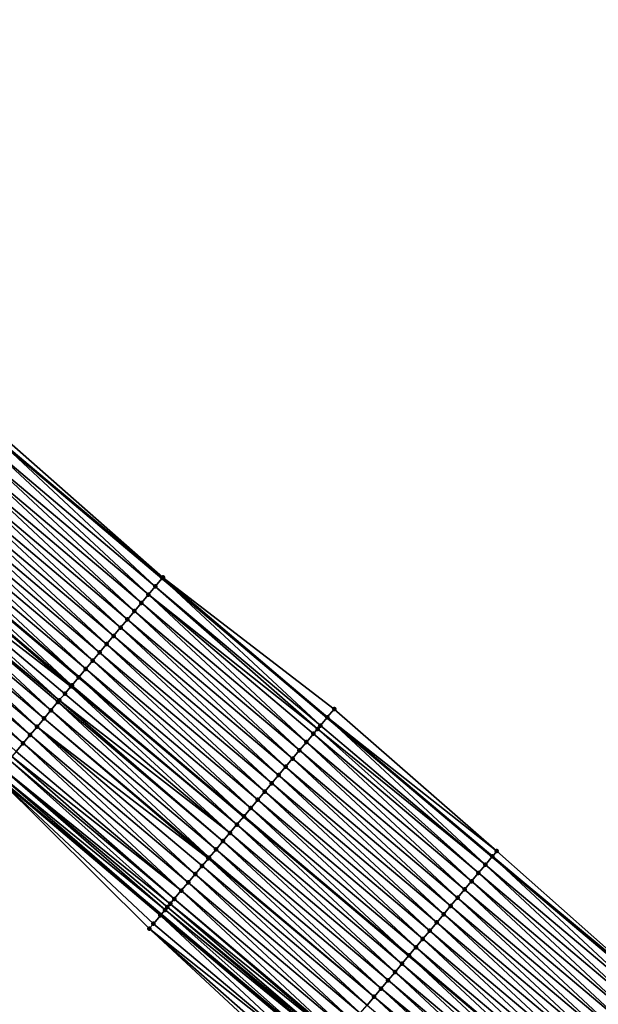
# Model space of a CAD drawing. Header units: feet. Extents: x 2017353 to 2024169, y 808050 to 818690.
# Tile 120 of 256: x 2017417 to 2017470, y 818548 to 818640. Entities that reach past the tile are written whole.
import ezdxf

# ---------------------------------------------------------------- set-up
doc = ezdxf.new("R2010")
doc.units = ezdxf.units.FT
doc.header["$MEASUREMENT"] = 0
for name, color, linetype, lineweight in [('EP_Travel Lane', 172, 'Continuous', 53), ('SB-Road Shots', 141, 'Continuous', 100), ('SB-Road X-Section', 40, 'Continuous', 13), ('STRIPING', 60, 'Continuous', 53)]:
    doc.layers.add(name, color=color, linetype=linetype, lineweight=lineweight)
doc.layers.add('I-77-MM15-17_SB-Surface-BORDER', color=7, linetype='Continuous')
doc.layers.add('I-77-MM15-17_SB-Surface-TIN', color=7, linetype='Continuous')

msp = doc.modelspace()

# ---------------------------------------------------------------- linework, layer by layer
at = {"layer": 'EP_Travel Lane'}
for points in [[(2017368.322989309, 818639.5371778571, 278.397272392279), (2017383.832366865, 818626.470221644, 278.2098004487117), (2017399.126980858, 818613.5842079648, 278.0464606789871), (2017414.421636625, 818600.69815909, 277.8916583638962), (2017429.716187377, 818587.8121986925, 277.7154096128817), (2017445.010957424, 818574.9260535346, 277.5839337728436), (2017460.305954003, 818562.0397175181, 277.4987336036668), (2017475.600915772, 818549.1534108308, 277.4063981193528), (2017490.895856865, 818536.2671215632, 277.3098552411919), (2017506.190878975, 818523.3807640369, 277.2298509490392), (2017521.484572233, 818510.498934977, 277.1277737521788), (2017536.782205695, 818497.6161731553, 276.9957189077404), (2017552.079970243, 818484.7333009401, 276.8856065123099), (2017567.377594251, 818471.8505470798, 276.7519686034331), (2017582.675031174, 818458.9679507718, 276.5870023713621), (2017597.972434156, 818446.085383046, 276.4163612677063), (2017613.269860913, 818433.2027952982, 276.249692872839), (2017628.567186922, 818420.3202923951, 276.0661536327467), (2017643.864532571, 818407.4377729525, 275.885903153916), (2017659.161856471, 818394.5552718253, 275.702010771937)], [(2017352.742519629, 818621.0491651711, 277.9247103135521), (2017368.288001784, 818608.0275514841, 277.6899354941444), (2017383.619511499, 818595.1851709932, 277.5421120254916), (2017398.950780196, 818582.3429923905, 277.3451886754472), (2017414.282211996, 818569.500677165, 277.1814914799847), (2017429.613933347, 818556.6581193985, 277.0767771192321), (2017444.945831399, 818543.8154136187, 277.008041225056), (2017460.277653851, 818530.9727711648, 276.9239253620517), (2017475.609462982, 818518.1301398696, 276.8370858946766), (2017490.941310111, 818505.2874767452, 276.757989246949), (2017506.254729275, 818492.4197630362, 276.6737494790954), (2017521.55248766, 818479.5368960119, 276.5626135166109), (2017536.850122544, 818466.6541329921, 276.4308028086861), (2017552.147716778, 818453.7714042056, 276.292179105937), (2017567.445116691, 818440.8888390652, 276.1210154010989), (2017582.742439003, 818428.0063392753, 275.9368511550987), (2017598.039826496, 818415.1237845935, 275.7636078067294), (2017613.33718564, 818402.2412537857, 275.5856172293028), (2017628.634668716, 818389.3586186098, 275.4283796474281), (2017643.932074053, 818376.476048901, 275.2581242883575), (2017659.216473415, 818363.5659910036, 275.0733244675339)]]:
    msp.add_polyline3d(points, dxfattribs=at)
at = {"layer": 'I-77-MM15-17_SB-Surface-BORDER', "color": 3, "linetype": 'Continuous', "lineweight": -3}
for points in [[(2017414.762768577, 818601.1029483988, 277.8978323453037), (2017429.783852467, 818587.8924814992, 277.7175410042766), (2017445.66270554, 818575.6994694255, 277.5909499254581), (2017460.727329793, 818562.5397637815, 277.5024247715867), (2017475.698770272, 818549.2695307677, 277.4076484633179)], [(2017443.199985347, 818541.744434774, 276.9107374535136), (2017428.523217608, 818555.3642947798, 277.0142241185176), (2017414.259561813, 818569.4738075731, 277.1803513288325)]]:
    msp.add_polyline3d(points, dxfattribs=at)
at = {"layer": 'I-77-MM15-17_SB-Surface-TIN', "color": 128, "linetype": 'Continuous', "lineweight": -3}
for points in [[(2017429.082412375, 818587.0602544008, 277.6941702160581), (2017414.421636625, 818600.69815909, 277.8916583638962), (2017413.788555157, 818599.9470389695, 277.8703088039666)], [(2017414.433023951, 818600.7116695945, 277.8920423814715), (2017414.421636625, 818600.69815909, 277.8916583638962), (2017429.716187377, 818587.8121986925, 277.7154096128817)], [(2017429.082412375, 818587.0602544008, 277.6941702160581), (2017429.716187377, 818587.8121986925, 277.7154096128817), (2017414.421636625, 818600.69815909, 277.8916583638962)], [(2017429.783852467, 818587.8924814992, 277.7175410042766), (2017414.762768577, 818601.1029483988, 277.8978323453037), (2017414.433023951, 818600.7116695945, 277.8920423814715)], [(2017429.726880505, 818587.8248855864, 277.7157679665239), (2017414.433023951, 818600.7116695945, 277.8920423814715), (2017429.716187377, 818587.8121986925, 277.7154096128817)], [(2017429.726880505, 818587.8248855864, 277.7157679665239), (2017429.783852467, 818587.8924814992, 277.7175410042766), (2017414.433023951, 818600.7116695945, 277.8920423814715)], [(2017428.437931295, 818586.2956341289, 277.6699276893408), (2017413.788555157, 818599.9470389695, 277.8703088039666), (2017413.144067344, 818599.1824243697, 277.8446916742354)], [(2017428.437931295, 818586.2956341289, 277.6699276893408), (2017429.082412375, 818587.0602544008, 277.6941702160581), (2017413.788555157, 818599.9470389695, 277.8703088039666)], [(2017427.793441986, 818585.5310207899, 277.6440050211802), (2017413.144067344, 818599.1824243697, 277.8446916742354), (2017412.499580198, 818598.4178092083, 277.81921069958)], [(2017427.793441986, 818585.5310207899, 277.6440050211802), (2017428.437931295, 818586.2956341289, 277.6699276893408), (2017413.144067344, 818599.1824243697, 277.8446916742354)], [(2017427.148951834, 818584.7664081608, 277.6179103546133), (2017412.499580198, 818598.4178092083, 277.81921069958), (2017411.855095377, 818597.6531920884, 277.7942043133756)], [(2017427.148951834, 818584.7664081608, 277.6179103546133), (2017427.793441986, 818585.5310207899, 277.6440050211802), (2017412.499580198, 818598.4178092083, 277.81921069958)], [(2017425.859975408, 818583.2371796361, 277.5665126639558), (2017411.21061581, 818596.8885705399, 277.7702711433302), (2017410.56613888, 818596.1239467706, 277.7468761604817)], [(2017426.504460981, 818584.001796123, 277.5916724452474), (2017411.855095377, 818597.6531920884, 277.7942043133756), (2017411.21061581, 818596.8885705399, 277.7702711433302)], [(2017425.859975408, 818583.2371796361, 277.5665126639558), (2017426.504460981, 818584.001796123, 277.5916724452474), (2017411.21061581, 818596.8885705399, 277.7702711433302)], [(2017426.504460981, 818584.001796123, 277.5916724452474), (2017427.148951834, 818584.7664081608, 277.6179103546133), (2017411.855095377, 818597.6531920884, 277.7942043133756)], [(2017425.215485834, 818582.4725665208, 277.540535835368), (2017410.56613888, 818596.1239467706, 277.7468761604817), (2017409.921658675, 818595.3593257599, 277.7228126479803)], [(2017425.215485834, 818582.4725665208, 277.540535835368), (2017425.859975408, 818583.2371796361, 277.5665126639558), (2017410.56613888, 818596.1239467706, 277.7468761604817)], [(2017424.570986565, 818581.7079615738, 277.5125795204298), (2017409.921658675, 818595.3593257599, 277.7228126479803), (2017409.277165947, 818594.5947153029, 277.696191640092)], [(2017424.570986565, 818581.7079615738, 277.5125795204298), (2017425.215485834, 818582.4725665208, 277.540535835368), (2017409.921658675, 818595.3593257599, 277.7228126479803)], [(2017423.926478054, 818580.9433644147, 277.4827359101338), (2017409.277165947, 818594.5947153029, 277.696191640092), (2017408.632663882, 818593.830112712, 277.6676643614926)], [(2017423.926478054, 818580.9433644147, 277.4827359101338), (2017424.570986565, 818581.7079615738, 277.5125795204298), (2017409.277165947, 818594.5947153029, 277.696191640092)], [(2017423.281957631, 818580.1787772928, 277.4504599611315), (2017408.632663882, 818593.830112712, 277.6676643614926), (2017407.988159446, 818593.0655121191, 277.6386528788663)], [(2017423.281957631, 818580.1787772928, 277.4504599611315), (2017423.926478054, 818580.9433644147, 277.4827359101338), (2017408.632663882, 818593.830112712, 277.6676643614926)], [(2017421.992938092, 818578.6495850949, 277.3902589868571), (2017407.343661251, 818592.3009062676, 277.6109158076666), (2017406.69919413, 818591.5362742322, 277.5895239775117)], [(2017422.637435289, 818579.4141917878, 277.4177921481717), (2017407.988159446, 818593.0655121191, 277.6386528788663), (2017407.343661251, 818592.3009062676, 277.6109158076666)], [(2017421.992938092, 818578.6495850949, 277.3902589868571), (2017422.637435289, 818579.4141917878, 277.4177921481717), (2017407.343661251, 818592.3009062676, 277.6109158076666)], [(2017422.637435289, 818579.4141917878, 277.4177921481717), (2017423.281957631, 818580.1787772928, 277.4504599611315), (2017407.988159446, 818593.0655121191, 277.6386528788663)], [(2017421.348457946, 818577.884964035, 277.3662074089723), (2017406.68679014, 818591.5215571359, 277.58914285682), (2017406.054734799, 818590.7716356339, 277.5697225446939)], [(2017406.69919413, 818591.5362742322, 277.5895239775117), (2017406.68679014, 818591.5215571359, 277.58914285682), (2017421.98121963, 818578.635682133, 277.3898216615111)], [(2017421.348457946, 818577.884964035, 277.3662074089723), (2017421.98121963, 818578.635682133, 277.3898216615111), (2017406.68679014, 818591.5215571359, 277.58914285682)], [(2017421.992938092, 818578.6495850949, 277.3902589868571), (2017406.69919413, 818591.5362742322, 277.5895239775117), (2017421.98121963, 818578.635682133, 277.3898216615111)], [(2017421.268925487, 818577.7906037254, 277.3634192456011), (2017406.054734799, 818590.7716356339, 277.5697225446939), (2017405.410268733, 818590.0070027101, 277.5485460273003)], [(2017421.268925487, 818577.7906037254, 277.3634192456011), (2017421.348457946, 818577.884964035, 277.3662074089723), (2017406.054734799, 818590.7716356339, 277.5697225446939)], [(2017420.188014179, 818576.5081223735, 277.3302961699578), (2017405.410268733, 818590.0070027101, 277.5485460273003), (2017404.76581519, 818589.2423592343, 277.5299266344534)], [(2017420.188014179, 818576.5081223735, 277.3302961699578), (2017420.703989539, 818577.1203330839, 277.3445527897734), (2017405.410268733, 818590.0070027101, 277.5485460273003)], [(2017420.703989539, 818577.1203330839, 277.3445527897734), (2017421.268925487, 818577.7906037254, 277.3634192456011), (2017405.410268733, 818590.0070027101, 277.5485460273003)], [(2017419.415118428, 818575.5910158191, 277.314659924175), (2017404.76581519, 818589.2423592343, 277.5299266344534), (2017404.121386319, 818588.4776949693, 277.5163451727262)], [(2017419.415118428, 818575.5910158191, 277.314659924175), (2017420.059543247, 818576.3556834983, 277.3274140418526), (2017404.76581519, 818589.2423592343, 277.5299266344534)], [(2017420.059543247, 818576.3556834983, 277.3274140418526), (2017420.188014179, 818576.5081223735, 277.3302961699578), (2017404.76581519, 818589.2423592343, 277.5299266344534)], [(2017418.126273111, 818574.0616768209, 277.2900338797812), (2017403.476963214, 818587.7130258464, 277.503940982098), (2017402.83251832, 818586.9483750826, 277.4870876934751)], [(2017418.77070023, 818574.8263425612, 277.3032578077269), (2017404.121386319, 818588.4776949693, 277.5163451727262), (2017403.476963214, 818587.7130258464, 277.503940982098)], [(2017418.126273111, 818574.0616768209, 277.2900338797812), (2017418.77070023, 818574.8263425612, 277.3032578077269), (2017403.476963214, 818587.7130258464, 277.503940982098)], [(2017418.77070023, 818574.8263425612, 277.3032578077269), (2017419.415118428, 818575.5910158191, 277.314659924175), (2017404.121386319, 818588.4776949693, 277.5163451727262)], [(2017444.376487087, 818574.1732865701, 277.5624389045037), (2017429.716187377, 818587.8121986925, 277.7154096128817), (2017429.082412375, 818587.0602544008, 277.6941702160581)], [(2017429.726880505, 818587.8248855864, 277.7157679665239), (2017429.716187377, 818587.8121986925, 277.7154096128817), (2017445.010957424, 818574.9260535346, 277.5839337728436)], [(2017444.376487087, 818574.1732865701, 277.5624389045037), (2017445.010957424, 818574.9260535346, 277.5839337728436), (2017429.716187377, 818587.8121986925, 277.7154096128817)], [(2017445.020956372, 818574.9379167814, 277.5842725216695), (2017429.783852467, 818587.8924814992, 277.7175410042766), (2017429.726880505, 818587.8248855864, 277.7157679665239)], [(2017445.020956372, 818574.9379167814, 277.5842725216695), (2017429.726880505, 818587.8248855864, 277.7157679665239), (2017445.010957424, 818574.9260535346, 277.5839337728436)], [(2017445.020956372, 818574.9379167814, 277.5842725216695), (2017445.66270554, 818575.6994694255, 277.5909499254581), (2017429.783852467, 818587.8924814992, 277.7175410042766)], [(2017417.481833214, 818573.2970218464, 277.2742009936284), (2017402.83251832, 818586.9483750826, 277.4870876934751), (2017402.188048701, 818586.183745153, 277.4651855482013)], [(2017417.481833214, 818573.2970218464, 277.2742009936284), (2017418.126273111, 818574.0616768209, 277.2900338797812), (2017402.83251832, 818586.9483750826, 277.4870876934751)], [(2017444.112109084, 818573.8596474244, 277.5502641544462), (2017429.082412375, 818587.0602544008, 277.6941702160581), (2017428.437931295, 818586.2956341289, 277.6699276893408)], [(2017444.112109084, 818573.8596474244, 277.5502641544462), (2017444.376487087, 818574.1732865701, 277.5624389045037), (2017429.082412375, 818587.0602544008, 277.6941702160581)], [(2017416.837383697, 818572.532374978, 277.2564037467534), (2017402.188048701, 818586.183745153, 277.4651855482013), (2017401.543582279, 818585.4191125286, 277.4439364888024)], [(2017416.837383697, 818572.532374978, 277.2564037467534), (2017417.481833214, 818573.2970218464, 277.2742009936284), (2017402.188048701, 818586.183745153, 277.4651855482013)], [(2017443.087483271, 818572.6440811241, 277.5054489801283), (2017428.437931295, 818586.2956341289, 277.6699276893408), (2017427.793441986, 818585.5310207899, 277.6440050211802)], [(2017443.087483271, 818572.6440811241, 277.5054489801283), (2017443.731979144, 818573.4086889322, 277.5327116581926), (2017428.437931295, 818586.2956341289, 277.6699276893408)], [(2017443.731979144, 818573.4086889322, 277.5327116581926), (2017444.112109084, 818573.8596474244, 277.5502641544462), (2017428.437931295, 818586.2956341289, 277.6699276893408)], [(2017416.192941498, 818571.7677219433, 277.2401008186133), (2017416.837383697, 818572.532374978, 277.2564037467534), (2017401.543582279, 818585.4191125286, 277.4439364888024)], [(2017442.443003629, 818571.8794596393, 277.4815006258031), (2017427.793441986, 818585.5310207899, 277.6440050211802), (2017427.148951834, 818584.7664081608, 277.6179103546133)], [(2017442.443003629, 818571.8794596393, 277.4815006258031), (2017443.087483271, 818572.6440811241, 277.5054489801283), (2017427.793441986, 818585.5310207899, 277.6440050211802)], [(2017441.154057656, 818570.3502054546, 277.4363217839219), (2017426.504460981, 818584.001796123, 277.5916724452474), (2017425.859975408, 818583.2371796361, 277.5665126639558)], [(2017441.798534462, 818571.1148293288, 277.4596910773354), (2017427.148951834, 818584.7664081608, 277.6179103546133), (2017426.504460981, 818584.001796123, 277.5916724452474)], [(2017441.154057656, 818570.3502054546, 277.4363217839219), (2017441.798534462, 818571.1148293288, 277.4596910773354), (2017426.504460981, 818584.001796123, 277.5916724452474)], [(2017441.798534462, 818571.1148293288, 277.4596910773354), (2017442.443003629, 818571.8794596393, 277.4815006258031), (2017427.148951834, 818584.7664081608, 277.6179103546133)], [(2017440.50957594, 818569.5855857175, 277.4119499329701), (2017425.859975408, 818583.2371796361, 277.5665126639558), (2017425.215485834, 818582.4725665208, 277.540535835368)], [(2017440.50957594, 818569.5855857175, 277.4119499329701), (2017441.154057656, 818570.3502054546, 277.4363217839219), (2017425.859975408, 818583.2371796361, 277.5665126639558)], [(2017439.865095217, 818568.8209651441, 277.3877807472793), (2017425.215485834, 818582.4725665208, 277.540535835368), (2017424.570986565, 818581.7079615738, 277.5125795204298)], [(2017439.865095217, 818568.8209651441, 277.3877807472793), (2017440.50957594, 818569.5855857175, 277.4119499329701), (2017425.215485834, 818582.4725665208, 277.540535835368)], [(2017439.220610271, 818568.0563481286, 277.3627493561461), (2017424.570986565, 818581.7079615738, 277.5125795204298), (2017423.926478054, 818580.9433644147, 277.4827359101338)], [(2017439.220610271, 818568.0563481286, 277.3627493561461), (2017439.865095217, 818568.8209651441, 277.3877807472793), (2017424.570986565, 818581.7079615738, 277.5125795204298)], [(2017438.576121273, 818567.2917345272, 277.3368905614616), (2017423.926478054, 818580.9433644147, 277.4827359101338), (2017423.281957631, 818580.1787772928, 277.4504599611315)], [(2017438.576121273, 818567.2917345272, 277.3368905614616), (2017439.220610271, 818568.0563481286, 277.3627493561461), (2017423.926478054, 818580.9433644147, 277.4827359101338)], [(2017437.931643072, 818566.5271118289, 277.3132362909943), (2017423.281957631, 818580.1787772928, 277.4504599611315), (2017422.637435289, 818579.4141917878, 277.4177921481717)], [(2017437.931643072, 818566.5271118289, 277.3132362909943), (2017438.576121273, 818567.2917345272, 277.3368905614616), (2017423.281957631, 818580.1787772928, 277.4504599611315)], [(2017436.642708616, 818564.9978479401, 277.2704091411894), (2017421.98121963, 818578.635682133, 277.3898216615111), (2017421.348457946, 818577.884964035, 277.3662074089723)], [(2017421.992938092, 818578.6495850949, 277.3902589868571), (2017421.98121963, 818578.635682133, 277.3898216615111), (2017437.276144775, 818565.7493895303, 277.2917054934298)], [(2017436.642708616, 818564.9978479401, 277.2704091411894), (2017437.276144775, 818565.7493895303, 277.2917054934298), (2017421.98121963, 818578.635682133, 277.3898216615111)], [(2017437.287177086, 818565.7624788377, 277.2920764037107), (2017422.637435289, 818579.4141917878, 277.4177921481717), (2017421.992938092, 818578.6495850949, 277.3902589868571)], [(2017437.287177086, 818565.7624788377, 277.2920764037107), (2017421.992938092, 818578.6495850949, 277.3902589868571), (2017437.276144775, 818565.7493895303, 277.2917054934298)], [(2017437.287177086, 818565.7624788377, 277.2920764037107), (2017437.931643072, 818566.5271118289, 277.3132362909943), (2017422.637435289, 818579.4141917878, 277.4177921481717)], [(2017435.998242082, 818564.2332154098, 277.249137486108), (2017421.268925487, 818577.7906037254, 277.3634192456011), (2017420.703989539, 818577.1203330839, 277.3445527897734)], [(2017436.642708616, 818564.9978479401, 277.2704091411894), (2017421.348457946, 818577.884964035, 277.3662074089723), (2017421.268925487, 818577.7906037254, 277.3634192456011)], [(2017435.998242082, 818564.2332154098, 277.249137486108), (2017436.642708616, 818564.9978479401, 277.2704091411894), (2017421.268925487, 818577.7906037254, 277.3634192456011)], [(2017435.998242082, 818564.2332154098, 277.249137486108), (2017420.703989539, 818577.1203330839, 277.3445527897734), (2017420.188014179, 818576.5081223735, 277.3302961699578)], [(2017434.709357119, 818562.7039098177, 277.2164164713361), (2017420.059543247, 818576.3556834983, 277.3274140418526), (2017419.415118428, 818575.5910158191, 277.314659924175)], [(2017435.353788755, 818563.4685717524, 277.230562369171), (2017420.188014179, 818576.5081223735, 277.3302961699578), (2017420.059543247, 818576.3556834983, 277.3274140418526)], [(2017434.709357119, 818562.7039098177, 277.2164164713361), (2017435.353788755, 818563.4685717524, 277.230562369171), (2017420.059543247, 818576.3556834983, 277.3274140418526)], [(2017435.353788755, 818563.4685717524, 277.230562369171), (2017435.998242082, 818564.2332154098, 277.249137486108), (2017420.188014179, 818576.5081223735, 277.3302961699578)], [(2017434.064934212, 818561.9392405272, 277.2040531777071), (2017419.415118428, 818575.5910158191, 277.314659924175), (2017418.77070023, 818574.8263425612, 277.3032578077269)], [(2017434.064934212, 818561.9392405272, 277.2040531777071), (2017434.709357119, 818562.7039098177, 277.2164164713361), (2017419.415118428, 818575.5910158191, 277.314659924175)], [(2017459.670806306, 818561.2861127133, 277.4806543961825), (2017445.010957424, 818574.9260535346, 277.5839337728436), (2017444.376487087, 818574.1732865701, 277.5624389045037)], [(2017445.020956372, 818574.9379167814, 277.5842725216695), (2017445.010957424, 818574.9260535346, 277.5839337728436), (2017460.305954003, 818562.0397175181, 277.4987336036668)], [(2017459.670806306, 818561.2861127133, 277.4806543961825), (2017460.305954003, 818562.0397175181, 277.4987336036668), (2017445.010957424, 818574.9260535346, 277.5839337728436)], [(2017460.727329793, 818562.5397637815, 277.5024247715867), (2017445.66270554, 818575.6994694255, 277.5909499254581), (2017445.020956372, 818574.9379167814, 277.5842725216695)], [(2017460.315258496, 818562.0507573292, 277.4989984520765), (2017445.020956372, 818574.9379167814, 277.5842725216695), (2017460.305954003, 818562.0397175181, 277.4987336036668)], [(2017460.315258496, 818562.0507573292, 277.4989984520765), (2017460.727329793, 818562.5397637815, 277.5024247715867), (2017445.020956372, 818574.9379167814, 277.5842725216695)], [(2017432.776054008, 818560.4099309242, 277.1723041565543), (2017418.126273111, 818574.0616768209, 277.2900338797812), (2017417.481833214, 818573.2970218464, 277.2742009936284)], [(2017434.000545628, 818561.8628385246, 277.2026972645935), (2017418.77070023, 818574.8263425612, 277.3032578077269), (2017418.126273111, 818574.0616768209, 277.2900338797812)], [(2017432.776054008, 818560.4099309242, 277.1723041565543), (2017433.420499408, 818561.174581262, 277.1892603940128), (2017418.126273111, 818574.0616768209, 277.2900338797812)], [(2017433.420499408, 818561.174581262, 277.1892603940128), (2017434.000545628, 818561.8628385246, 277.2026972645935), (2017418.126273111, 818574.0616768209, 277.2900338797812)], [(2017434.000545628, 818561.8628385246, 277.2026972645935), (2017434.064934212, 818561.9392405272, 277.2040531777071), (2017418.77070023, 818574.8263425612, 277.3032578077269)], [(2017459.670806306, 818561.2861127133, 277.4806543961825), (2017444.376487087, 818574.1732865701, 277.5624389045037), (2017444.112109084, 818573.8596474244, 277.5502641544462)], [(2017432.131604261, 818559.6452842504, 277.1544600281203), (2017417.481833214, 818573.2970218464, 277.2742009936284), (2017416.837383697, 818572.532374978, 277.2564037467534)], [(2017432.131604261, 818559.6452842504, 277.1544600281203), (2017432.776054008, 818560.4099309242, 277.1723041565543), (2017417.481833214, 818573.2970218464, 277.2742009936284)], [(2017458.381832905, 818559.7568816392, 277.4298726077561), (2017443.731979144, 818573.4086889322, 277.5327116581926), (2017443.087483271, 818572.6440811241, 277.5054489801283)], [(2017459.02631349, 818560.5215023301, 277.4540145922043), (2017444.112109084, 818573.8596474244, 277.5502641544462), (2017443.731979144, 818573.4086889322, 277.5327116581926)], [(2017458.381832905, 818559.7568816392, 277.4298726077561), (2017459.02631349, 818560.5215023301, 277.4540145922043), (2017443.731979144, 818573.4086889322, 277.5327116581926)], [(2017459.02631349, 818560.5215023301, 277.4540145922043), (2017459.670806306, 818561.2861127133, 277.4806543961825), (2017444.112109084, 818573.8596474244, 277.5502641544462)], [(2017431.487164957, 818558.8806287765, 277.1387484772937), (2017416.837383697, 818572.532374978, 277.2564037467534), (2017416.192941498, 818571.7677219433, 277.2401008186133)], [(2017431.487164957, 818558.8806287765, 277.1387484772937), (2017432.131604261, 818559.6452842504, 277.1544600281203), (2017416.837383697, 818572.532374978, 277.2564037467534)], [(2017457.737371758, 818558.992244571, 277.4096994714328), (2017443.087483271, 818572.6440811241, 277.5054489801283), (2017442.443003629, 818571.8794596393, 277.4815006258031)], [(2017457.737371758, 818558.992244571, 277.4096994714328), (2017458.381832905, 818559.7568816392, 277.4298726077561), (2017443.087483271, 818572.6440811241, 277.5054489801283)], [(2017430.842734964, 818558.1159654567, 277.1249382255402), (2017415.799918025, 818571.301363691, 277.232398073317), (2017415.548515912, 818571.0030549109, 277.2271899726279)], [(2017431.487164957, 818558.8806287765, 277.1387484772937), (2017416.192941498, 818571.7677219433, 277.2401008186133), (2017415.799918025, 818571.301363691, 277.232398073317)], [(2017430.842734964, 818558.1159654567, 277.1249382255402), (2017431.487164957, 818558.8806287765, 277.1387484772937), (2017415.799918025, 818571.301363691, 277.232398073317)], [(2017457.09291935, 818558.2276001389, 277.3913108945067), (2017442.443003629, 818571.8794596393, 277.4815006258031), (2017441.798534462, 818571.1148293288, 277.4596910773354)], [(2017457.09291935, 818558.2276001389, 277.3913108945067), (2017457.737371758, 818558.992244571, 277.4096994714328), (2017442.443003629, 818571.8794596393, 277.4815006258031)], [(2017430.466430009, 818557.6694767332, 277.1143958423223), (2017415.548515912, 818571.0030549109, 277.2271899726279), (2017414.904065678, 818570.2384086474, 277.2092461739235)], [(2017430.466430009, 818557.6694767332, 277.1143958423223), (2017430.842734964, 818558.1159654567, 277.1249382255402), (2017415.548515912, 818571.0030549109, 277.2271899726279)], [(2017455.803959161, 818556.6983579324, 277.3432268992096), (2017441.154057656, 818570.3502054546, 277.4363217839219), (2017440.50957594, 818569.5855857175, 277.4119499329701)], [(2017456.448450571, 818557.4629695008, 277.3695795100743), (2017441.798534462, 818571.1148293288, 277.4596910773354), (2017441.154057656, 818570.3502054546, 277.4363217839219)], [(2017455.803959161, 818556.6983579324, 277.3432268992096), (2017456.448450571, 818557.4629695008, 277.3695795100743), (2017441.154057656, 818570.3502054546, 277.4363217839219)], [(2017456.448450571, 818557.4629695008, 277.3695795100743), (2017457.09291935, 818558.2276001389, 277.3913108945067), (2017441.798534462, 818571.1148293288, 277.4596910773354)], [(2017429.553759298, 818556.5867362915, 277.0736963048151), (2017414.282211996, 818569.500677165, 277.1814914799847), (2017414.259561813, 818569.4738075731, 277.1803513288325)], [(2017428.523217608, 818555.3642947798, 277.0142241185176), (2017428.9092146, 818555.8221696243, 277.0364637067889), (2017414.259561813, 818569.4738075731, 277.1803513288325)], [(2017428.9092146, 818555.8221696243, 277.0364637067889), (2017429.553759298, 818556.5867362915, 277.0736963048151), (2017414.259561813, 818569.4738075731, 277.1803513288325)], [(2017414.478221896, 818569.7332009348, 277.191358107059), (2017414.282211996, 818569.500677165, 277.1814914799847), (2017429.613933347, 818556.6581193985, 277.0767771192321)], [(2017429.553759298, 818556.5867362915, 277.0736963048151), (2017429.613933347, 818556.6581193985, 277.0767771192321), (2017414.282211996, 818569.500677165, 277.1814914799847)], [(2017429.985644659, 818557.0990720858, 277.0958081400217), (2017414.904065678, 818570.2384086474, 277.2092461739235), (2017414.478221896, 818569.7332009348, 277.191358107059)], [(2017429.985644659, 818557.0990720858, 277.0958081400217), (2017414.478221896, 818569.7332009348, 277.191358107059), (2017429.613933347, 818556.6581193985, 277.0767771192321)], [(2017429.985644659, 818557.0990720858, 277.0958081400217), (2017430.198273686, 818557.3513284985, 277.1047396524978), (2017414.904065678, 818570.2384086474, 277.2092461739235)], [(2017430.198273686, 818557.3513284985, 277.1047396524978), (2017430.466430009, 818557.6694767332, 277.1143958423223), (2017414.904065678, 818570.2384086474, 277.2092461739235)], [(2017455.159473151, 818555.9337418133, 277.3179770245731), (2017440.50957594, 818569.5855857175, 277.4119499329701), (2017439.865095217, 818568.8209651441, 277.3877807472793)], [(2017455.159473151, 818555.9337418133, 277.3179770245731), (2017455.803959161, 818556.6983579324, 277.3432268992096), (2017440.50957594, 818569.5855857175, 277.4119499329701)], [(2017454.514992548, 818555.169121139, 277.2938310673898), (2017439.865095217, 818568.8209651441, 277.3877807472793), (2017439.220610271, 818568.0563481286, 277.3627493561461)], [(2017454.514992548, 818555.169121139, 277.2938310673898), (2017455.159473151, 818555.9337418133, 277.3179770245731), (2017439.865095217, 818568.8209651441, 277.3877807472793)], [(2017453.870521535, 818554.4044923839, 277.271643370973), (2017439.220610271, 818568.0563481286, 277.3627493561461), (2017438.576121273, 818567.2917345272, 277.3368905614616)], [(2017453.870521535, 818554.4044923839, 277.271643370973), (2017454.514992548, 818555.169121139, 277.2938310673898), (2017439.220610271, 818568.0563481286, 277.3627493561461)], [(2017453.226061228, 818553.6398546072, 277.2516419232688), (2017438.576121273, 818567.2917345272, 277.3368905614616), (2017437.931643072, 818566.5271118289, 277.3132362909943)], [(2017453.226061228, 818553.6398546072, 277.2516419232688), (2017453.870521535, 818554.4044923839, 277.271643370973), (2017438.576121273, 818567.2917345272, 277.3368905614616)], [(2017437.287177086, 818565.7624788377, 277.2920764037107), (2017437.276144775, 818565.7493895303, 277.2917054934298), (2017452.571243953, 818552.8629503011, 277.229127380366)], [(2017452.581590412, 818552.8752256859, 277.2294945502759), (2017437.931643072, 818566.5271118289, 277.3132362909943), (2017437.287177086, 818565.7624788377, 277.2920764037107)], [(2017452.581590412, 818552.8752256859, 277.2294945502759), (2017437.287177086, 818565.7624788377, 277.2920764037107), (2017452.571243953, 818552.8629503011, 277.229127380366)], [(2017452.581590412, 818552.8752256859, 277.2294945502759), (2017453.226061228, 818553.6398546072, 277.2516419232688), (2017437.931643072, 818566.5271118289, 277.3132362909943)], [(2017451.292653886, 818551.3459635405, 277.1862424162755), (2017436.642708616, 818564.9978479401, 277.2704091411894), (2017435.998242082, 818564.2332154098, 277.249137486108)], [(2017451.937116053, 818552.1105997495, 277.2066237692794), (2017437.276144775, 818565.7493895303, 277.2917054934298), (2017436.642708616, 818564.9978479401, 277.2704091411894)], [(2017451.292653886, 818551.3459635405, 277.1862424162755), (2017451.937116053, 818552.1105997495, 277.2066237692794), (2017436.642708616, 818564.9978479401, 277.2704091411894)], [(2017451.937116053, 818552.1105997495, 277.2066237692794), (2017452.571243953, 818552.8629503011, 277.229127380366), (2017437.276144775, 818565.7493895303, 277.2917054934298)], [(2017450.648201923, 818550.5813187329, 277.1679447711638), (2017435.998242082, 818564.2332154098, 277.249137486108), (2017435.353788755, 818563.4685717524, 277.230562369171)], [(2017450.648201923, 818550.5813187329, 277.1679447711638), (2017451.292653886, 818551.3459635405, 277.1862424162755), (2017435.998242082, 818564.2332154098, 277.249137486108)], [(2017450.003764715, 818549.8166614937, 277.1526598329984), (2017435.353788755, 818563.4685717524, 277.230562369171), (2017434.709357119, 818562.7039098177, 277.2164164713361)], [(2017450.003764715, 818549.8166614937, 277.1526598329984), (2017450.648201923, 818550.5813187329, 277.1679447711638), (2017435.353788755, 818563.4685717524, 277.230562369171)], [(2017449.359338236, 818549.0519952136, 277.1395657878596), (2017434.709357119, 818562.7039098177, 277.2164164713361), (2017434.064934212, 818561.9392405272, 277.2040531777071)], [(2017449.359338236, 818549.0519952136, 277.1395657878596), (2017450.003764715, 818549.8166614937, 277.1526598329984), (2017434.709357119, 818562.7039098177, 277.2164164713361)], [(2017460.315258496, 818562.0507573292, 277.4989984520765), (2017475.698770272, 818549.2695307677, 277.4076484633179), (2017460.727329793, 818562.5397637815, 277.5024247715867)], [(2017448.714895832, 818548.2873423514, 277.1232200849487), (2017434.000545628, 818561.8628385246, 277.2026972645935), (2017433.420499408, 818561.174581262, 277.1892603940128)], [(2017449.359338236, 818549.0519952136, 277.1395657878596), (2017434.064934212, 818561.9392405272, 277.2040531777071), (2017434.000545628, 818561.8628385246, 277.2026972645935)], [(2017448.714895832, 818548.2873423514, 277.1232200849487), (2017449.359338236, 818549.0519952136, 277.1395657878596), (2017434.000545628, 818561.8628385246, 277.2026972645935)], [(2017459.02631349, 818560.5215023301, 277.4540145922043), (2017474.320597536, 818547.6343581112, 277.3650230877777), (2017459.670806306, 818561.2861127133, 277.4806543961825)], [(2017459.670806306, 818561.2861127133, 277.4806543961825), (2017474.965072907, 818548.3989831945, 277.3880998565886), (2017460.305954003, 818562.0397175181, 277.4987336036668)], [(2017459.670806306, 818561.2861127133, 277.4806543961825), (2017474.320597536, 818547.6343581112, 277.3650230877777), (2017474.965072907, 818548.3989831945, 277.3880998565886)], [(2017460.315258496, 818562.0507573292, 277.4989984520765), (2017460.305954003, 818562.0397175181, 277.4987336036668), (2017475.600915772, 818549.1534108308, 277.4063981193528)], [(2017474.965072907, 818548.3989831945, 277.3880998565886), (2017475.600915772, 818549.1534108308, 277.4063981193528), (2017460.305954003, 818562.0397175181, 277.4987336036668)], [(2017460.315258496, 818562.0507573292, 277.4989984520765), (2017475.600915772, 818549.1534108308, 277.4063981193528), (2017475.60952609, 818549.1636269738, 277.4066459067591)], [(2017460.315258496, 818562.0507573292, 277.4989984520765), (2017475.60952609, 818549.1636269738, 277.4066459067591), (2017475.698770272, 818549.2695307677, 277.4076484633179)], [(2017447.426019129, 818546.7580297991, 277.0921833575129), (2017432.776054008, 818560.4099309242, 277.1723041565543), (2017432.131604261, 818559.6452842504, 277.1544600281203)], [(2017448.070455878, 818547.5226874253, 277.1073745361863), (2017433.420499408, 818561.174581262, 277.1892603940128), (2017432.776054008, 818560.4099309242, 277.1723041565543)], [(2017447.426019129, 818546.7580297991, 277.0921833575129), (2017448.070455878, 818547.5226874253, 277.1073745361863), (2017432.776054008, 818560.4099309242, 277.1723041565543)], [(2017448.070455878, 818547.5226874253, 277.1073745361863), (2017448.714895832, 818548.2873423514, 277.1232200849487), (2017433.420499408, 818561.174581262, 277.1892603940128)], [(2017458.381832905, 818559.7568816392, 277.4298726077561), (2017473.676133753, 818546.8697232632, 277.344312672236), (2017459.02631349, 818560.5215023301, 277.4540145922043)], [(2017459.02631349, 818560.5215023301, 277.4540145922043), (2017473.676133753, 818546.8697232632, 277.344312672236), (2017474.320597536, 818547.6343581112, 277.3650230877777)], [(2017446.781582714, 818545.9933718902, 277.0770606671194), (2017432.131604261, 818559.6452842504, 277.1544600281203), (2017431.487164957, 818558.8806287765, 277.1387484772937)], [(2017446.781582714, 818545.9933718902, 277.0770606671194), (2017447.426019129, 818546.7580297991, 277.0921833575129), (2017432.131604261, 818559.6452842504, 277.1544600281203)], [(2017457.737371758, 818558.992244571, 277.4096994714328), (2017473.031679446, 818546.1050804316, 277.3255369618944), (2017458.381832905, 818559.7568816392, 277.4298726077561)], [(2017458.381832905, 818559.7568816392, 277.4298726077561), (2017473.031679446, 818546.1050804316, 277.3255369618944), (2017473.676133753, 818546.8697232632, 277.344312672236)], [(2017446.137139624, 818545.2287196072, 277.0605745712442), (2017431.487164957, 818558.8806287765, 277.1387484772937), (2017430.842734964, 818558.1159654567, 277.1249382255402)], [(2017446.137139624, 818545.2287196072, 277.0605745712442), (2017446.781582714, 818545.9933718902, 277.0770606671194), (2017431.487164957, 818558.8806287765, 277.1387484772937)], [(2017457.09291935, 818558.2276001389, 277.3913108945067), (2017472.387233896, 818545.3404302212, 277.3085494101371), (2017457.737371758, 818558.992244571, 277.4096994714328)], [(2017457.737371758, 818558.992244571, 277.4096994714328), (2017472.387233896, 818545.3404302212, 277.3085494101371), (2017473.031679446, 818546.1050804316, 277.3255369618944)], [(2017445.645401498, 818544.6453138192, 277.0422413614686), (2017430.466430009, 818557.6694767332, 277.1143958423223), (2017430.198273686, 818557.3513284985, 277.1047396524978)], [(2017446.03681759, 818545.1096921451, 277.0572203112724), (2017430.842734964, 818558.1159654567, 277.1249382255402), (2017430.466430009, 818557.6694767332, 277.1143958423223)], [(2017445.645401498, 818544.6453138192, 277.0422413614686), (2017446.03681759, 818545.1096921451, 277.0572203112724), (2017430.466430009, 818557.6694767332, 277.1143958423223)], [(2017446.03681759, 818545.1096921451, 277.0572203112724), (2017446.137139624, 818545.2287196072, 277.0605745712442), (2017430.842734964, 818558.1159654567, 277.1249382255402)], [(2017456.448450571, 818557.4629695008, 277.3695795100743), (2017471.742789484, 818544.5757790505, 277.2917945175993), (2017457.09291935, 818558.2276001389, 277.3913108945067)], [(2017457.09291935, 818558.2276001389, 277.3913108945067), (2017471.742789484, 818544.5757790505, 277.2917945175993), (2017472.387233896, 818545.3404302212, 277.3085494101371)], [(2017444.848133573, 818543.6995160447, 277.0031257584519), (2017429.613933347, 818556.6581193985, 277.0767771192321), (2017429.553759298, 818556.5867362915, 277.0736963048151)], [(2017429.985644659, 818557.0990720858, 277.0958081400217), (2017429.613933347, 818556.6581193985, 277.0767771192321), (2017444.945831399, 818543.8154136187, 277.008041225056)], [(2017444.848133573, 818543.6995160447, 277.0031257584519), (2017444.945831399, 818543.8154136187, 277.008041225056), (2017429.613933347, 818556.6581193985, 277.0767771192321)], [(2017445.492654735, 818544.4641025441, 277.0355535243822), (2017430.198273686, 818557.3513284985, 277.1047396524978), (2017429.985644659, 818557.0990720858, 277.0958081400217)], [(2017445.492654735, 818544.4641025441, 277.0355535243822), (2017429.985644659, 818557.0990720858, 277.0958081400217), (2017444.945831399, 818543.8154136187, 277.008041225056)], [(2017445.492654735, 818544.4641025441, 277.0355535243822), (2017445.645401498, 818544.6453138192, 277.0422413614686), (2017430.198273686, 818557.3513284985, 277.1047396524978)], [(2017455.159473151, 818555.9337418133, 277.3179770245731), (2017470.453855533, 818543.0465147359, 277.2490695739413), (2017455.803959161, 818556.6983579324, 277.3432268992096)], [(2017455.803959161, 818556.6983579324, 277.3432268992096), (2017471.098329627, 818543.8111408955, 277.2718855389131), (2017456.448450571, 818557.4629695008, 277.3695795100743)], [(2017455.803959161, 818556.6983579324, 277.3432268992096), (2017470.453855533, 818543.0465147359, 277.2490695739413), (2017471.098329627, 818543.8111408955, 277.2718855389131)], [(2017456.448450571, 818557.4629695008, 277.3695795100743), (2017471.098329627, 818543.8111408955, 277.2718855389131), (2017471.742789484, 818544.5757790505, 277.2917945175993)], [(2017444.203593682, 818542.9349453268, 276.9668736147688), (2017428.9092146, 818555.8221696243, 277.0364637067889), (2017428.523217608, 818555.3642947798, 277.0142241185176)], [(2017444.203593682, 818542.9349453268, 276.9668736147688), (2017429.553759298, 818556.5867362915, 277.0736963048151), (2017428.9092146, 818555.8221696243, 277.0364637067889)], [(2017444.848133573, 818543.6995160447, 277.0031257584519), (2017429.553759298, 818556.5867362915, 277.0736963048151), (2017444.203593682, 818542.9349453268, 276.9668736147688)], [(2017454.514992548, 818555.169121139, 277.2938310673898), (2017469.809378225, 818542.281891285, 277.2255972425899), (2017455.159473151, 818555.9337418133, 277.3179770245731)], [(2017455.159473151, 818555.9337418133, 277.3179770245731), (2017469.809378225, 818542.281891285, 277.2255972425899), (2017470.453855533, 818543.0465147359, 277.2490695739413)], [(2017443.559054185, 818542.1703742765, 276.9307020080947), (2017428.523217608, 818555.3642947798, 277.0142241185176), (2017443.199985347, 818541.744434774, 276.9107374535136)], [(2017444.203593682, 818542.9349453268, 276.9668736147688), (2017428.523217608, 818555.3642947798, 277.0142241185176), (2017443.559054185, 818542.1703742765, 276.9307020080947)], [(2017453.870521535, 818554.4044923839, 277.271643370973), (2017469.164905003, 818541.5172643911, 277.2029592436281), (2017454.514992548, 818555.169121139, 277.2938310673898)], [(2017454.514992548, 818555.169121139, 277.2938310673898), (2017469.164905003, 818541.5172643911, 277.2029592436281), (2017469.809378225, 818542.281891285, 277.2255972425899)], [(2017453.226061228, 818553.6398546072, 277.2516419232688), (2017468.520426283, 818540.7526421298, 277.1791986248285), (2017453.870521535, 818554.4044923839, 277.271643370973)], [(2017453.870521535, 818554.4044923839, 277.271643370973), (2017468.520426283, 818540.7526421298, 277.1791986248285), (2017469.164905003, 818541.5172643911, 277.2029592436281)], [(2017452.581590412, 818552.8752256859, 277.2294945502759), (2017467.875934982, 818539.9880304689, 277.1528691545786), (2017453.226061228, 818553.6398546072, 277.2516419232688)], [(2017453.226061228, 818553.6398546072, 277.2516419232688), (2017467.875934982, 818539.9880304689, 277.1528691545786), (2017468.520426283, 818540.7526421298, 277.1791986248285)], [(2017451.292653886, 818551.3459635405, 277.1862424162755), (2017466.586975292, 818538.4587878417, 277.1048885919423), (2017451.937116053, 818552.1105997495, 277.2066237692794)], [(2017451.937116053, 818552.1105997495, 277.2066237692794), (2017467.231447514, 818539.223415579, 277.1273221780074), (2017452.571243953, 818552.8629503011, 277.229127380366)], [(2017451.937116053, 818552.1105997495, 277.2066237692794), (2017466.586975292, 818538.4587878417, 277.1048885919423), (2017467.231447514, 818539.223415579, 277.1273221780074)], [(2017452.581590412, 818552.8752256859, 277.2294945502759), (2017452.571243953, 818552.8629503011, 277.229127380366), (2017467.866274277, 818539.9765690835, 277.1524862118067)], [(2017467.231447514, 818539.223415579, 277.1273221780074), (2017467.866274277, 818539.9765690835, 277.1524862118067), (2017452.571243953, 818552.8629503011, 277.229127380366)], [(2017452.581590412, 818552.8752256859, 277.2294945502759), (2017467.866274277, 818539.9765690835, 277.1524862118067), (2017467.875934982, 818539.9880304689, 277.1528691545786)], [(2017450.648201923, 818550.5813187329, 277.1679447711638), (2017465.94252715, 818537.6941398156, 277.08737170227), (2017451.292653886, 818551.3459635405, 277.1862424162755)], [(2017451.292653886, 818551.3459635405, 277.1862424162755), (2017465.94252715, 818537.6941398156, 277.08737170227), (2017466.586975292, 818538.4587878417, 277.1048885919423)], [(2017450.003764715, 818549.8166614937, 277.1526598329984), (2017465.443864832, 818537.1024540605, 277.0753208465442), (2017450.648201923, 818550.5813187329, 277.1679447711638)], [(2017450.648201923, 818550.5813187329, 277.1679447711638), (2017465.443864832, 818537.1024540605, 277.0753208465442), (2017465.94252715, 818537.6941398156, 277.08737170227)], [(2017449.359338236, 818549.0519952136, 277.1395657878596), (2017464.716264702, 818536.239119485, 277.0580981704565), (2017450.003764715, 818549.8166614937, 277.1526598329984)], [(2017450.003764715, 818549.8166614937, 277.1526598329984), (2017465.298089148, 818536.9294832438, 277.071925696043), (2017465.443864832, 818537.1024540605, 277.0753208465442)], [(2017450.003764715, 818549.8166614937, 277.1526598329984), (2017464.716264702, 818536.239119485, 277.0580981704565), (2017465.298089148, 818536.9294832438, 277.071925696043)], [(2017448.714895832, 818548.2873423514, 277.1232200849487), (2017464.00921414, 818535.4001692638, 277.0412364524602), (2017449.359338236, 818549.0519952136, 277.1395657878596)], [(2017449.359338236, 818549.0519952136, 277.1395657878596), (2017464.653651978, 818536.1648259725, 277.0566492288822), (2017464.716264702, 818536.239119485, 277.0580981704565)], [(2017449.359338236, 818549.0519952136, 277.1395657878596), (2017464.00921414, 818535.4001692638, 277.0412364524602), (2017464.653651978, 818536.1648259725, 277.0566492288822)]]:
    msp.add_3dface(points, dxfattribs=at)
at = {"layer": 'SB-Road Shots', "lineweight": 100}
for p in [(2017429.726880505, 818587.8248855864, 277.7157679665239), (2017429.783852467, 818587.8924814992, 277.7175410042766), (2017429.082412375, 818587.0602544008, 277.6941702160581), (2017428.437931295, 818586.2956341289, 277.6699276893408), (2017427.793441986, 818585.5310207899, 277.6440050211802), (2017426.504460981, 818584.001796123, 277.5916724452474), (2017427.148951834, 818584.7664081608, 277.6179103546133), (2017425.859975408, 818583.2371796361, 277.5665126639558), (2017425.215485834, 818582.4725665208, 277.540535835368), (2017424.570986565, 818581.7079615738, 277.5125795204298), (2017423.926478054, 818580.9433644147, 277.4827359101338), (2017423.281957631, 818580.1787772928, 277.4504599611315), (2017421.992938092, 818578.6495850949, 277.3902589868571), (2017422.637435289, 818579.4141917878, 277.4177921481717), (2017421.268925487, 818577.7906037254, 277.3634192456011), (2017421.348457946, 818577.884964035, 277.3662074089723), (2017420.703989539, 818577.1203330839, 277.3445527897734), (2017420.059543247, 818576.3556834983, 277.3274140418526), (2017420.188014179, 818576.5081223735, 277.3302961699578), (2017419.415118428, 818575.5910158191, 277.314659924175), (2017445.020956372, 818574.9379167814, 277.5842725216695), (2017445.66270554, 818575.6994694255, 277.5909499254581), (2017418.126273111, 818574.0616768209, 277.2900338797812), (2017418.77070023, 818574.8263425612, 277.3032578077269), (2017444.376487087, 818574.1732865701, 277.5624389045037), (2017417.481833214, 818573.2970218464, 277.2742009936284), (2017443.731979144, 818573.4086889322, 277.5327116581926), (2017444.112109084, 818573.8596474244, 277.5502641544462), (2017416.837383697, 818572.532374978, 277.2564037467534), (2017443.087483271, 818572.6440811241, 277.5054489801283), (2017442.443003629, 818571.8794596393, 277.4815006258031), (2017441.154057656, 818570.3502054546, 277.4363217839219), (2017441.798534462, 818571.1148293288, 277.4596910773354), (2017440.50957594, 818569.5855857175, 277.4119499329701), (2017439.865095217, 818568.8209651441, 277.3877807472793), (2017439.220610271, 818568.0563481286, 277.3627493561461), (2017438.576121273, 818567.2917345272, 277.3368905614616), (2017437.287177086, 818565.7624788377, 277.2920764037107), (2017437.931643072, 818566.5271118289, 277.3132362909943), (2017436.642708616, 818564.9978479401, 277.2704091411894), (2017435.998242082, 818564.2332154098, 277.249137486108), (2017435.353788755, 818563.4685717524, 277.230562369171), (2017434.709357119, 818562.7039098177, 277.2164164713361), (2017460.727329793, 818562.5397637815, 277.5024247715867), (2017434.000545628, 818561.8628385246, 277.2026972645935), (2017434.064934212, 818561.9392405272, 277.2040531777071), (2017459.670806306, 818561.2861127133, 277.4806543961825), (2017460.315258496, 818562.0507573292, 277.4989984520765), (2017432.776054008, 818560.4099309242, 277.1723041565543), (2017433.420499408, 818561.174581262, 277.1892603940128), (2017459.02631349, 818560.5215023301, 277.4540145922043), (2017432.131604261, 818559.6452842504, 277.1544600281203), (2017458.381832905, 818559.7568816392, 277.4298726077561), (2017431.487164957, 818558.8806287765, 277.1387484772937), (2017457.737371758, 818558.992244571, 277.4096994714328), (2017430.466430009, 818557.6694767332, 277.1143958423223), (2017430.842734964, 818558.1159654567, 277.1249382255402), (2017457.09291935, 818558.2276001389, 277.3913108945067), (2017429.985644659, 818557.0990720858, 277.0958081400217), (2017430.198273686, 818557.3513284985, 277.1047396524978), (2017455.803959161, 818556.6983579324, 277.3432268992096), (2017456.448450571, 818557.4629695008, 277.3695795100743), (2017428.9092146, 818555.8221696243, 277.0364637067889), (2017429.553759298, 818556.5867362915, 277.0736963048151), (2017455.159473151, 818555.9337418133, 277.3179770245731), (2017428.523217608, 818555.3642947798, 277.0142241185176), (2017454.514992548, 818555.169121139, 277.2938310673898), (2017453.870521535, 818554.4044923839, 277.271643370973), (2017453.226061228, 818553.6398546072, 277.2516419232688), (2017451.937116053, 818552.1105997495, 277.2066237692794), (2017452.581590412, 818552.8752256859, 277.2294945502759), (2017451.292653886, 818551.3459635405, 277.1862424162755), (2017450.648201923, 818550.5813187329, 277.1679447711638), (2017450.003764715, 818549.8166614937, 277.1526598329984), (2017449.359338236, 818549.0519952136, 277.1395657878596)]:
    msp.add_point(p, dxfattribs=at)
at = {"layer": 'SB-Road X-Section', "extrusion": (-0.7647046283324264, 0.6443491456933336, 0.006403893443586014), "elevation": -1015279.705378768, "flags": 128}
msp.add_lwpolyline([(-1925946.599595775, 6779.599606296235), (-1925946.51119322, 6779.597833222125), (-1925945.51119322, 6779.576235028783), (-1925944.51119322, 6779.551992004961), (-1925943.51119322, 6779.526068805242), (-1925942.51119322, 6779.499973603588), (-1925941.51119322, 6779.4737351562), (-1925940.51119322, 6779.448574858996), (-1925939.51119322, 6779.422597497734), (-1925938.51119322, 6779.394640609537), (-1925937.51119322, 6779.364796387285), (-1925936.51119322, 6779.332519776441), (-1925935.51119322, 6779.299851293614), (-1925934.51119322, 6779.272317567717), (-1925933.51119322, 6779.248265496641), (-1925933.387786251, 6779.245477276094), (-1925932.51119322, 6779.226610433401), (-1925931.710548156, 6779.212353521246), (-1925931.51119322, 6779.209471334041), (-1925930.51119322, 6779.196716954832), (-1925929.51119322, 6779.185314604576), (-1925928.51119322, 6779.172090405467), (-1925927.51119322, 6779.156257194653), (-1925926.51119322, 6779.138459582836), (-1925925.51119322, 6779.122156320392), (-1925924.901310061, 6779.114453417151), (-1925924.51119322, 6779.109245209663), (-1925923.51119322, 6779.091301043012), (-1925922.850452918, 6779.073412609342), (-1925922.51119322, 6779.062405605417)], dxfattribs=at)
at = {"layer": 'SB-Road X-Section', "extrusion": (-0.7647046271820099, 0.6443491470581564, 0.006403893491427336), "elevation": -1015299.701940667, "flags": 128}
msp.add_lwpolyline([(-1925947.50889941, 6779.601119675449), (-1925946.513005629, 6779.594442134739), (-1925945.513005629, 6779.57260806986), (-1925945.102804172, 6779.560433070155), (-1925944.51300563, 6779.542880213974), (-1925943.51300563, 6779.515616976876), (-1925942.513005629, 6779.491668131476), (-1925941.51300563, 6779.469858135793), (-1925940.513005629, 6779.446488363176), (-1925939.513005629, 6779.422116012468), (-1925938.513005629, 6779.397946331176), (-1925937.513005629, 6779.372914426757), (-1925936.513005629, 6779.347055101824), (-1925935.513005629, 6779.323400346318), (-1925934.513005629, 6779.302240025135), (-1925933.513005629, 6779.280572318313), (-1925932.513005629, 6779.259300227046), (-1925931.513005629, 6779.240724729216), (-1925930.513005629, 6779.226578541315), (-1925929.513005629, 6779.214214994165), (-1925929.413089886, 6779.212859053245), (-1925928.513005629, 6779.199421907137), (-1925927.513005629, 6779.182465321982), (-1925926.513005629, 6779.164620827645), (-1925925.513005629, 6779.148908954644), (-1925924.51300563, 6779.135098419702), (-1925923.929089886, 6779.124555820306), (-1925923.513005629, 6779.114899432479), (-1925923.183089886, 6779.105967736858), (-1925922.513005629, 6779.083855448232), (-1925921.513005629, 6779.046622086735), (-1925920.914137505, 6779.024382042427)], dxfattribs=at)
at = {"layer": 'SB-Road X-Section', "extrusion": (-0.7647046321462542, 0.6443491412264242, 0.006403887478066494), "elevation": -1015319.716731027, "flags": 128}
msp.add_lwpolyline([(-1925947.144706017, 6779.634662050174), (-1925946.50522962, 6779.631235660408), (-1925945.50522962, 6779.612891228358), (-1925944.50522962, 6779.586250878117), (-1925943.50522962, 6779.562108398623), (-1925942.50522962, 6779.54193484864), (-1925941.505229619, 6779.523545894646), (-1925940.505229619, 6779.501814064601), (-1925939.50522962, 6779.475460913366), (-1925938.50522962, 6779.450210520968), (-1925937.50522962, 6779.426064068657), (-1925936.50522962, 6779.403875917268), (-1925935.50522962, 6779.383874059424), (-1925934.50522962, 6779.36172623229), (-1925933.50522962, 6779.338854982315), (-1925932.50522962, 6779.31847321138), (-1925931.50522962, 6779.30017519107), (-1925930.50522962, 6779.284889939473), (-1925929.50522962, 6779.271795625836), (-1925928.50522962, 6779.255449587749), (-1925927.505229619, 6779.239603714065), (-1925926.50522962, 6779.224412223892), (-1925925.50522962, 6779.209289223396), (-1925924.50522962, 6779.192802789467), (-1925924.34956316, 6779.189448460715), (-1925923.742229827, 6779.174469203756), (-1925923.50522962, 6779.167781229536), (-1925922.50522962, 6779.135352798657), (-1925921.50522962, 6779.099099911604), (-1925920.50522962, 6779.06292756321), (-1925919.948134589, 6779.042962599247)], dxfattribs=at)
at = {"layer": 'SB-Road X-Section', "extrusion": (-0.7647046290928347, 0.6443491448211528, 0.006403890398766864), "elevation": -1015339.707627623, "flags": 128}
msp.add_lwpolyline([(-1925946.64851093, 6779.670871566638), (-1925946.510018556, 6779.669868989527), (-1925945.510018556, 6779.651322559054), (-1925944.510018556, 6779.628245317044), (-1925943.510018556, 6779.607534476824), (-1925942.510018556, 6779.588758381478), (-1925941.510018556, 6779.571770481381), (-1925940.510018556, 6779.555015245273), (-1925939.510018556, 6779.535105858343), (-1925938.510018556, 6779.51228942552), (-1925937.510018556, 6779.488816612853), (-1925936.510018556, 6779.466178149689), (-1925935.510018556, 6779.442417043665), (-1925934.510018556, 6779.416087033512), (-1925933.510018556, 6779.390539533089), (-1925932.510018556, 6779.368105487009), (-1925931.510018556, 6779.350588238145), (-1925930.736225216, 6779.33853713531), (-1925930.510018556, 6779.335141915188), (-1925929.607177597, 6779.321314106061), (-1925929.510018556, 6779.319865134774), (-1925928.510018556, 6779.304452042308), (-1925927.510018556, 6779.287683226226), (-1925926.510018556, 6779.269517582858), (-1925925.510018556, 6779.251326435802), (-1925924.510018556, 6779.233846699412), (-1925924.425272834, 6779.232111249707), (-1925923.510018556, 6779.210364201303), (-1925923.362891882, 6779.206422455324), (-1925922.510018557, 6779.180847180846), (-1925921.566034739, 6779.150341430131)], dxfattribs=at)
at = {"layer": 'STRIPING'}
msp.add_polyline3d([(2017360.589068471, 818630.3598465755, 278.1775844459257), (2017376.097942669, 818617.2932974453, 277.9901352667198), (2017391.392355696, 818604.4074363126, 277.7874520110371), (2017406.68679014, 818591.5215571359, 277.58914285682), (2017421.98121963, 818578.635682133, 277.3898216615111), (2017437.276144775, 818565.7493895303, 277.2917054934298), (2017452.571243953, 818552.8629503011, 277.229127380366), (2017467.866274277, 818539.9765690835, 277.1524862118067), (2017483.161381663, 818527.0901229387, 277.0915821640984), (2017498.456309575, 818514.2038280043, 276.9940316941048), (2017513.752311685, 818501.3200487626, 276.897955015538), (2017529.049956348, 818488.4372775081, 276.7677758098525), (2017544.347609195, 818475.5544993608, 276.6389659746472), (2017559.645195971, 818462.6717768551, 276.4990933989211), (2017574.942709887, 818449.7891157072, 276.3470201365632), (2017590.240162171, 818436.9065064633, 276.1846273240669), (2017605.537606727, 818424.0239037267, 276.0209393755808), (2017620.835006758, 818411.141338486, 275.8497956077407), (2017636.132295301, 818398.2588671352, 275.6599823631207), (2017651.42960608, 818385.3763770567, 275.4738929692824), (2017666.731937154, 818372.5025117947, 275.295154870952)], dxfattribs=at)

doc.saveas('drawing.dxf')
